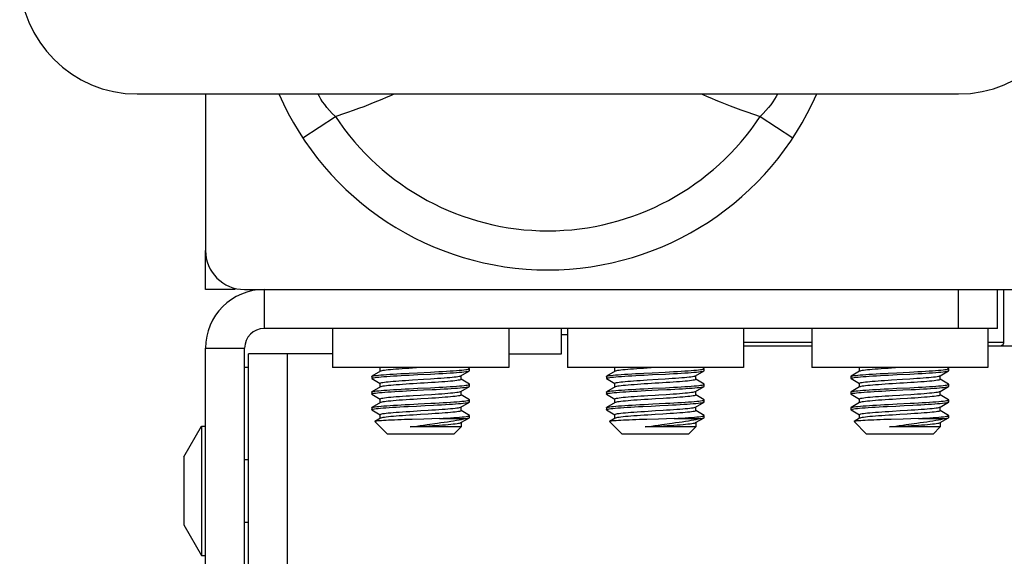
# Model space of a CAD drawing. Header units: millimetres. Extents: x -2579 to 1363, y -329 to 2298.
# Tile 126 of 256: x -1830 to -1780, y 2032 to 2060. Entities that reach past the tile are written whole.
import ezdxf

# ---------------------------------------------------------------- set-up
doc = ezdxf.new("R2010")
doc.units = ezdxf.units.MM
doc.header["$LTSCALE"] = 30.734
doc.layers.get('0').update_dxf_attribs({"linetype": 'CONTINUOUS'})

msp = doc.modelspace()

# ---------------------------------------------------------------- linework, layer by layer
at = {"color": 7}
for p, q in [((-1824.238, 2055.82), (-1782.238, 2055.82)), ((-1820.738, 2055.82), (-1820.738, 2047.82)), ((-1815.769, 2053.575), (-1814.098, 2054.674)), ((-1792.379, 2054.674), (-1790.708, 2053.575)), ((-1820.738, 2045.82), (-1820.738, 2047.82)), ((-1819.238, 2045.884), (-1819.238, 2045.82)), ((-1819.238, 2045.82), (-1820.738, 2045.82)), ((-1818.738, 2045.82), (-1695.738, 2045.82)), ((-1817.738, 2045.82), (-1817.738, 2043.82)), ((-1817.738, 2045.82), (-1782.238, 2045.82)), ((-1782.238, 2043.82), (-1782.238, 2045.82)), ((-1780.238, 2043.82), (-1780.238, 2045.82)), ((-1779.932, 2045.82), (-1779.932, 2043.12)), ((-1780.238, 2043.82), (-1817.738, 2043.82)), ((-1814.238, 2043.82), (-1814.238, 2041.82)), ((-1805.238, 2043.82), (-1805.238, 2041.82)), ((-1802.538, 2042.52), (-1802.538, 2043.82)), ((-1802.538, 2043.52), (-1802.238, 2043.52)), ((-1802.238, 2043.82), (-1802.238, 2041.82)), ((-1793.238, 2043.82), (-1793.238, 2041.82)), ((-1789.738, 2043.82), (-1789.738, 2041.82)), ((-1780.738, 2043.82), (-1780.738, 2041.82)), ((-1820.738, 1888.82), (-1820.738, 2042.82)), ((-1820.738, 2042.82), (-1818.738, 2042.82)), ((-1818.738, 1888.82), (-1818.738, 2042.82)), ((-1793.238, 2043.12), (-1789.738, 2043.12)), ((-1789.738, 2042.92), (-1793.238, 2042.92)), ((-1780.738, 2043.12), (-1779.932, 2043.12)), ((-1779.438, 2042.92), (-1780.738, 2042.92)), ((-1818.538, 1890.82), (-1818.538, 2042.52)), ((-1814.238, 2042.52), (-1818.538, 2042.52)), ((-1816.538, 1890.82), (-1816.538, 2042.52)), ((-1805.238, 2042.52), (-1802.538, 2042.52)), ((-1818.538, 2041.82), (-1818.738, 2041.82)), ((-1805.238, 2041.82), (-1814.238, 2041.82)), ((-1811.805, 2041.627), (-1811.805, 2041.82)), ((-1809.738, 2041.82), (-1810.16, 2041.794)), ((-1807.248, 2041.781), (-1807.31, 2041.817)), ((-1793.238, 2041.82), (-1802.238, 2041.82)), ((-1799.805, 2041.627), (-1799.805, 2041.82)), ((-1797.738, 2041.82), (-1798.16, 2041.794)), ((-1795.248, 2041.781), (-1795.31, 2041.817)), ((-1780.738, 2041.82), (-1789.738, 2041.82)), ((-1787.305, 2041.627), (-1787.305, 2041.82)), ((-1785.238, 2041.82), (-1785.66, 2041.794)), ((-1782.748, 2041.781), (-1782.81, 2041.817)), ((-1812.238, 2041.37), (-1812.229, 2041.381)), ((-1812.238, 2041.37), (-1812.238, 2041.27)), ((-1811.794, 2041.634), (-1812.229, 2041.381)), ((-1807.683, 2041.407), (-1807.248, 2041.659)), ((-1807.671, 2041.22), (-1807.671, 2041.413)), ((-1807.238, 2041.67), (-1807.238, 2041.77)), ((-1800.238, 2041.37), (-1800.229, 2041.381)), ((-1800.238, 2041.37), (-1800.238, 2041.27)), ((-1799.794, 2041.634), (-1800.229, 2041.381)), ((-1795.683, 2041.407), (-1795.248, 2041.659)), ((-1795.671, 2041.22), (-1795.671, 2041.413)), ((-1795.238, 2041.67), (-1795.238, 2041.77)), ((-1787.738, 2041.37), (-1787.729, 2041.381)), ((-1787.738, 2041.37), (-1787.738, 2041.27)), ((-1787.294, 2041.634), (-1787.729, 2041.381)), ((-1783.183, 2041.407), (-1782.748, 2041.659)), ((-1783.171, 2041.22), (-1783.171, 2041.413)), ((-1782.738, 2041.67), (-1782.738, 2041.77)), ((-1812.229, 2041.259), (-1811.808, 2041.015)), ((-1811.794, 2040.834), (-1812.229, 2040.581)), ((-1811.805, 2040.827), (-1811.805, 2041.02)), ((-1807.683, 2040.607), (-1807.248, 2040.859)), ((-1807.248, 2040.981), (-1807.669, 2041.225)), ((-1807.238, 2040.87), (-1807.238, 2040.97)), ((-1800.229, 2041.259), (-1799.808, 2041.015)), ((-1799.794, 2040.834), (-1800.229, 2040.581)), ((-1799.805, 2040.827), (-1799.805, 2041.02)), ((-1795.683, 2040.607), (-1795.248, 2040.859)), ((-1795.248, 2040.981), (-1795.669, 2041.225)), ((-1795.238, 2040.87), (-1795.238, 2040.97)), ((-1787.729, 2041.259), (-1787.308, 2041.015)), ((-1787.294, 2040.834), (-1787.729, 2040.581)), ((-1787.305, 2040.827), (-1787.305, 2041.02)), ((-1783.183, 2040.607), (-1782.748, 2040.859)), ((-1782.748, 2040.981), (-1783.169, 2041.225)), ((-1782.738, 2040.87), (-1782.738, 2040.97)), ((-1812.238, 2040.57), (-1812.229, 2040.581)), ((-1812.238, 2040.57), (-1812.238, 2040.47)), ((-1812.229, 2040.581), (-1812.227, 2040.582)), ((-1812.229, 2040.459), (-1811.808, 2040.215)), ((-1807.671, 2040.42), (-1807.671, 2040.613)), ((-1807.248, 2040.181), (-1807.669, 2040.425)), ((-1800.238, 2040.57), (-1800.229, 2040.581)), ((-1800.238, 2040.57), (-1800.238, 2040.47)), ((-1800.229, 2040.581), (-1800.227, 2040.582)), ((-1800.229, 2040.459), (-1799.808, 2040.215)), ((-1795.671, 2040.42), (-1795.671, 2040.613)), ((-1795.248, 2040.181), (-1795.669, 2040.425)), ((-1787.738, 2040.57), (-1787.729, 2040.581)), ((-1787.738, 2040.57), (-1787.738, 2040.47)), ((-1787.729, 2040.581), (-1787.727, 2040.582)), ((-1787.729, 2040.459), (-1787.308, 2040.215)), ((-1783.171, 2040.42), (-1783.171, 2040.613)), ((-1782.748, 2040.181), (-1783.169, 2040.425)), ((-1811.794, 2040.034), (-1812.229, 2039.781)), ((-1811.805, 2040.027), (-1811.805, 2040.22)), ((-1807.683, 2039.807), (-1807.248, 2040.059)), ((-1807.671, 2039.62), (-1807.671, 2039.813)), ((-1807.238, 2040.07), (-1807.238, 2040.17)), ((-1799.794, 2040.034), (-1800.229, 2039.781)), ((-1799.805, 2040.027), (-1799.805, 2040.22)), ((-1795.683, 2039.807), (-1795.248, 2040.059)), ((-1795.671, 2039.62), (-1795.671, 2039.813)), ((-1795.238, 2040.07), (-1795.238, 2040.17)), ((-1787.294, 2040.034), (-1787.729, 2039.781)), ((-1787.305, 2040.027), (-1787.305, 2040.22)), ((-1783.183, 2039.807), (-1782.748, 2040.059)), ((-1783.171, 2039.62), (-1783.171, 2039.813)), ((-1782.738, 2040.07), (-1782.738, 2040.17)), ((-1812.238, 2039.77), (-1812.238, 2039.67)), ((-1812.229, 2039.781), (-1812.226, 2039.783)), ((-1812.229, 2039.659), (-1811.808, 2039.415)), ((-1811.805, 2039.227), (-1811.805, 2039.42)), ((-1807.248, 2039.381), (-1807.669, 2039.625)), ((-1807.238, 2039.27), (-1807.238, 2039.37)), ((-1800.238, 2039.77), (-1800.238, 2039.67)), ((-1800.229, 2039.781), (-1800.226, 2039.783)), ((-1800.229, 2039.659), (-1799.808, 2039.415)), ((-1799.805, 2039.227), (-1799.805, 2039.42)), ((-1795.248, 2039.381), (-1795.669, 2039.625)), ((-1795.238, 2039.27), (-1795.238, 2039.37)), ((-1787.738, 2039.77), (-1787.738, 2039.67)), ((-1787.729, 2039.781), (-1787.726, 2039.783)), ((-1787.729, 2039.659), (-1787.308, 2039.415)), ((-1787.305, 2039.227), (-1787.305, 2039.42)), ((-1782.748, 2039.381), (-1783.169, 2039.625)), ((-1782.738, 2039.27), (-1782.738, 2039.37)), ((-1821.838, 2037.261), (-1820.938, 2038.82)), ((-1820.938, 2038.82), (-1820.938, 2032.22)), ((-1820.938, 2038.82), (-1820.738, 2038.82)), ((-1811.438, 2038.42), (-1812.08, 2039.062)), ((-1811.794, 2039.234), (-1812.077, 2039.069)), ((-1810.176, 2039.174), (-1810.557, 2039.161)), ((-1807.671, 2038.787), (-1810.268, 2038.787)), ((-1809.41, 2038.911), (-1808.875, 2038.983)), ((-1808.782, 2039.22), (-1809.169, 2039.207)), ((-1808.782, 2039.22), (-1807.429, 2039.22)), ((-1808.038, 2038.42), (-1807.671, 2038.787)), ((-1807.683, 2039.007), (-1807.248, 2039.259)), ((-1807.671, 2039.013), (-1807.671, 2038.787)), ((-1799.438, 2038.42), (-1800.08, 2039.062)), ((-1799.794, 2039.234), (-1800.077, 2039.069)), ((-1798.176, 2039.174), (-1798.557, 2039.161)), ((-1795.671, 2038.787), (-1798.268, 2038.787)), ((-1797.41, 2038.911), (-1796.875, 2038.983)), ((-1796.782, 2039.22), (-1797.169, 2039.207)), ((-1796.782, 2039.22), (-1795.429, 2039.22)), ((-1796.038, 2038.42), (-1795.671, 2038.787)), ((-1795.683, 2039.007), (-1795.248, 2039.259)), ((-1795.671, 2039.013), (-1795.671, 2038.787)), ((-1786.938, 2038.42), (-1787.58, 2039.062)), ((-1787.294, 2039.234), (-1787.577, 2039.069)), ((-1785.676, 2039.174), (-1786.057, 2039.161)), ((-1783.171, 2038.787), (-1785.768, 2038.787)), ((-1784.91, 2038.911), (-1784.375, 2038.983)), ((-1784.282, 2039.22), (-1784.669, 2039.207)), ((-1784.282, 2039.22), (-1782.929, 2039.22)), ((-1783.538, 2038.42), (-1783.171, 2038.787)), ((-1783.183, 2039.007), (-1782.748, 2039.259)), ((-1783.171, 2039.013), (-1783.171, 2038.787)), ((-1808.038, 2038.42), (-1811.438, 2038.42)), ((-1796.038, 2038.42), (-1799.438, 2038.42)), ((-1783.538, 2038.42), (-1786.938, 2038.42)), ((-1821.838, 2037.261), (-1821.838, 2033.779)), ((-1818.738, 2037.12), (-1818.538, 2037.12)), ((-1821.838, 2033.779), (-1820.938, 2032.22)), ((-1818.738, 2033.92), (-1818.538, 2033.92)), ((-1820.938, 2032.22), (-1820.738, 2032.22))]:
    msp.add_line(p, q, dxfattribs=at)
for points in [[(-1814.098, 2054.674), (-1814.256, 2054.827), (-1814.4, 2054.98), (-1814.53, 2055.131), (-1814.646, 2055.278), (-1814.749, 2055.422), (-1814.839, 2055.561), (-1814.917, 2055.693), (-1814.983, 2055.816), (-1814.985, 2055.82)], [(-1814.098, 2054.674), (-1813.768, 2054.781), (-1813.457, 2054.885), (-1813.166, 2054.988), (-1812.892, 2055.088), (-1812.632, 2055.186), (-1812.386, 2055.282), (-1812.149, 2055.376), (-1811.922, 2055.469), (-1811.7, 2055.561), (-1811.482, 2055.654), (-1811.267, 2055.747), (-1811.1, 2055.82)], [(-1795.377, 2055.82), (-1795.31, 2055.79), (-1795.095, 2055.697), (-1794.876, 2055.603), (-1794.651, 2055.509), (-1794.418, 2055.413), (-1794.175, 2055.315), (-1793.919, 2055.215), (-1793.649, 2055.112), (-1793.362, 2055.006), (-1793.056, 2054.898), (-1792.728, 2054.787), (-1792.379, 2054.674)], [(-1791.492, 2055.82), (-1791.497, 2055.81), (-1791.564, 2055.686), (-1791.642, 2055.553), (-1791.733, 2055.415), (-1791.837, 2055.271), (-1791.953, 2055.123), (-1792.083, 2054.973), (-1792.225, 2054.823), (-1792.379, 2054.674)], [(-1779.932, 2043.12), (-1779.939, 2043.067), (-1779.957, 2043.02), (-1779.987, 2042.979), (-1780.026, 2042.947), (-1780.07, 2042.928), (-1780.12, 2042.92)], [(-1812.238, 2041.27), (-1812.238, 2041.272), (-1812.225, 2041.283), (-1812.193, 2041.294), (-1812.141, 2041.306), (-1812.071, 2041.317), (-1811.983, 2041.328), (-1811.878, 2041.339), (-1811.756, 2041.351), (-1811.618, 2041.362), (-1811.466, 2041.373), (-1811.3, 2041.384), (-1811.122, 2041.395), (-1810.934, 2041.407), (-1810.736, 2041.418), (-1810.53, 2041.429), (-1810.319, 2041.44)], [(-1812.229, 2041.381), (-1812.198, 2041.393), (-1812.149, 2041.404), (-1812.081, 2041.416), (-1811.994, 2041.427), (-1811.89, 2041.438), (-1811.769, 2041.449), (-1811.633, 2041.461), (-1811.481, 2041.472), (-1811.316, 2041.483), (-1811.139, 2041.494), (-1810.95, 2041.506), (-1810.752, 2041.517), (-1810.547, 2041.528), (-1810.334, 2041.539)], [(-1810.16, 2041.794), (-1810.343, 2041.782), (-1810.519, 2041.771), (-1810.689, 2041.759), (-1810.852, 2041.748), (-1811.006, 2041.736), (-1811.149, 2041.724), (-1811.28, 2041.713), (-1811.398, 2041.701), (-1811.503, 2041.69), (-1811.593, 2041.678), (-1811.669, 2041.667), (-1811.728, 2041.655), (-1811.771, 2041.643), (-1811.794, 2041.634)], [(-1810.334, 2041.539), (-1809.898, 2041.562), (-1809.238, 2041.596)], [(-1810.319, 2041.44), (-1809.884, 2041.463), (-1809.227, 2041.496)], [(-1809.238, 2041.596), (-1809.024, 2041.607), (-1808.815, 2041.618), (-1808.614, 2041.63), (-1808.421, 2041.641), (-1808.238, 2041.652), (-1808.068, 2041.663), (-1807.91, 2041.675), (-1807.766, 2041.686), (-1807.638, 2041.697), (-1807.527, 2041.708), (-1807.433, 2041.72), (-1807.356, 2041.731), (-1807.299, 2041.742)], [(-1809.23, 2041.252), (-1809.048, 2041.263), (-1808.871, 2041.275), (-1808.701, 2041.287), (-1808.54, 2041.299), (-1808.391, 2041.31), (-1808.254, 2041.322), (-1808.129, 2041.334), (-1808.017, 2041.345), (-1807.919, 2041.357), (-1807.837, 2041.369), (-1807.771, 2041.38), (-1807.721, 2041.392)], [(-1809.227, 2041.496), (-1809.014, 2041.508), (-1808.806, 2041.519), (-1808.606, 2041.53), (-1808.414, 2041.541), (-1808.233, 2041.552), (-1808.063, 2041.564), (-1807.906, 2041.575), (-1807.764, 2041.586), (-1807.637, 2041.597), (-1807.526, 2041.608), (-1807.432, 2041.62), (-1807.356, 2041.631), (-1807.299, 2041.642)], [(-1807.721, 2041.392), (-1807.706, 2041.397), (-1807.694, 2041.401), (-1807.683, 2041.407)], [(-1807.299, 2041.742), (-1807.26, 2041.753), (-1807.241, 2041.765), (-1807.238, 2041.77)], [(-1807.299, 2041.642), (-1807.26, 2041.653), (-1807.248, 2041.659)], [(-1807.238, 2041.77), (-1807.241, 2041.776), (-1807.248, 2041.781)], [(-1807.248, 2041.659), (-1807.241, 2041.665), (-1807.238, 2041.67)], [(-1800.238, 2041.27), (-1800.238, 2041.272), (-1800.225, 2041.283), (-1800.193, 2041.294), (-1800.141, 2041.306), (-1800.071, 2041.317), (-1799.983, 2041.328), (-1799.878, 2041.339), (-1799.756, 2041.351), (-1799.618, 2041.362), (-1799.466, 2041.373), (-1799.3, 2041.384), (-1799.122, 2041.395), (-1798.934, 2041.407), (-1798.736, 2041.418), (-1798.53, 2041.429), (-1798.319, 2041.44)], [(-1800.229, 2041.381), (-1800.198, 2041.393), (-1800.149, 2041.404), (-1800.081, 2041.416), (-1799.994, 2041.427), (-1799.89, 2041.438), (-1799.769, 2041.449), (-1799.633, 2041.461), (-1799.481, 2041.472), (-1799.316, 2041.483), (-1799.139, 2041.494), (-1798.95, 2041.506), (-1798.752, 2041.517), (-1798.547, 2041.528), (-1798.334, 2041.539)], [(-1798.16, 2041.794), (-1798.343, 2041.782), (-1798.519, 2041.771), (-1798.689, 2041.759), (-1798.852, 2041.748), (-1799.006, 2041.736), (-1799.149, 2041.724), (-1799.28, 2041.713), (-1799.398, 2041.701), (-1799.503, 2041.69), (-1799.593, 2041.678), (-1799.669, 2041.667), (-1799.728, 2041.655), (-1799.771, 2041.643), (-1799.794, 2041.634)], [(-1798.334, 2041.539), (-1797.898, 2041.562), (-1797.238, 2041.596)], [(-1798.319, 2041.44), (-1797.884, 2041.463), (-1797.227, 2041.496)], [(-1797.238, 2041.596), (-1797.024, 2041.607), (-1796.815, 2041.618), (-1796.614, 2041.63), (-1796.421, 2041.641), (-1796.238, 2041.652), (-1796.068, 2041.663), (-1795.91, 2041.675), (-1795.766, 2041.686), (-1795.638, 2041.697), (-1795.527, 2041.708), (-1795.433, 2041.72), (-1795.356, 2041.731), (-1795.299, 2041.742)], [(-1797.23, 2041.252), (-1797.048, 2041.263), (-1796.871, 2041.275), (-1796.701, 2041.287), (-1796.54, 2041.299), (-1796.391, 2041.31), (-1796.254, 2041.322), (-1796.129, 2041.334), (-1796.017, 2041.345), (-1795.919, 2041.357), (-1795.837, 2041.369), (-1795.771, 2041.38), (-1795.721, 2041.392)], [(-1797.227, 2041.496), (-1797.014, 2041.508), (-1796.806, 2041.519), (-1796.606, 2041.53), (-1796.414, 2041.541), (-1796.233, 2041.552), (-1796.063, 2041.564), (-1795.906, 2041.575), (-1795.764, 2041.586), (-1795.637, 2041.597), (-1795.526, 2041.608), (-1795.432, 2041.62), (-1795.356, 2041.631), (-1795.299, 2041.642)], [(-1795.721, 2041.392), (-1795.706, 2041.397), (-1795.694, 2041.401), (-1795.683, 2041.407)], [(-1795.299, 2041.742), (-1795.26, 2041.753), (-1795.241, 2041.765), (-1795.238, 2041.77)], [(-1795.299, 2041.642), (-1795.26, 2041.653), (-1795.248, 2041.659)], [(-1795.238, 2041.77), (-1795.241, 2041.776), (-1795.248, 2041.781)], [(-1795.248, 2041.659), (-1795.241, 2041.665), (-1795.238, 2041.67)], [(-1787.738, 2041.27), (-1787.738, 2041.272), (-1787.725, 2041.283), (-1787.693, 2041.294), (-1787.641, 2041.306), (-1787.571, 2041.317), (-1787.483, 2041.328), (-1787.378, 2041.339), (-1787.256, 2041.351), (-1787.118, 2041.362), (-1786.966, 2041.373), (-1786.8, 2041.384), (-1786.622, 2041.395), (-1786.434, 2041.407), (-1786.236, 2041.418), (-1786.03, 2041.429), (-1785.819, 2041.44)], [(-1787.729, 2041.381), (-1787.698, 2041.393), (-1787.649, 2041.404), (-1787.581, 2041.416), (-1787.494, 2041.427), (-1787.39, 2041.438), (-1787.269, 2041.449), (-1787.133, 2041.461), (-1786.981, 2041.472), (-1786.816, 2041.483), (-1786.639, 2041.494), (-1786.45, 2041.506), (-1786.252, 2041.517), (-1786.047, 2041.528), (-1785.834, 2041.539)], [(-1785.66, 2041.794), (-1785.843, 2041.782), (-1786.019, 2041.771), (-1786.189, 2041.759), (-1786.352, 2041.748), (-1786.506, 2041.736), (-1786.649, 2041.724), (-1786.78, 2041.713), (-1786.898, 2041.701), (-1787.003, 2041.69), (-1787.093, 2041.678), (-1787.169, 2041.667), (-1787.228, 2041.655), (-1787.271, 2041.643), (-1787.294, 2041.634)], [(-1785.834, 2041.539), (-1785.398, 2041.562), (-1784.738, 2041.596)], [(-1785.819, 2041.44), (-1785.384, 2041.463), (-1784.727, 2041.496)], [(-1784.738, 2041.596), (-1784.524, 2041.607), (-1784.315, 2041.618), (-1784.114, 2041.63), (-1783.921, 2041.641), (-1783.738, 2041.652), (-1783.568, 2041.663), (-1783.41, 2041.675), (-1783.266, 2041.686), (-1783.138, 2041.697), (-1783.027, 2041.708), (-1782.933, 2041.72), (-1782.856, 2041.731), (-1782.799, 2041.742)], [(-1784.73, 2041.252), (-1784.548, 2041.263), (-1784.371, 2041.275), (-1784.201, 2041.287), (-1784.04, 2041.299), (-1783.891, 2041.31), (-1783.754, 2041.322), (-1783.629, 2041.334), (-1783.517, 2041.345), (-1783.419, 2041.357), (-1783.337, 2041.369), (-1783.271, 2041.38), (-1783.221, 2041.392)], [(-1784.727, 2041.496), (-1784.514, 2041.508), (-1784.306, 2041.519), (-1784.106, 2041.53), (-1783.914, 2041.541), (-1783.733, 2041.552), (-1783.563, 2041.564), (-1783.406, 2041.575), (-1783.264, 2041.586), (-1783.137, 2041.597), (-1783.026, 2041.608), (-1782.932, 2041.62), (-1782.856, 2041.631), (-1782.799, 2041.642)], [(-1783.221, 2041.392), (-1783.206, 2041.397), (-1783.194, 2041.401), (-1783.183, 2041.407)], [(-1782.799, 2041.742), (-1782.76, 2041.753), (-1782.741, 2041.765), (-1782.738, 2041.77)], [(-1782.799, 2041.642), (-1782.76, 2041.653), (-1782.748, 2041.659)], [(-1782.738, 2041.77), (-1782.741, 2041.776), (-1782.748, 2041.781)], [(-1782.748, 2041.659), (-1782.741, 2041.665), (-1782.738, 2041.67)], [(-1812.229, 2041.259), (-1812.232, 2041.261), (-1812.238, 2041.27)], [(-1811.805, 2041.02), (-1811.797, 2041.032), (-1811.771, 2041.043), (-1811.728, 2041.055), (-1811.669, 2041.067), (-1811.593, 2041.078), (-1811.503, 2041.09), (-1811.398, 2041.101), (-1811.28, 2041.113), (-1811.149, 2041.124), (-1811.006, 2041.136), (-1810.852, 2041.148), (-1810.689, 2041.159), (-1810.519, 2041.171), (-1810.343, 2041.182), (-1810.16, 2041.194)], [(-1810.121, 2040.996), (-1810.306, 2040.985), (-1810.485, 2040.973), (-1810.659, 2040.961), (-1810.825, 2040.95), (-1810.982, 2040.938), (-1811.128, 2040.926), (-1811.262, 2040.915), (-1811.383, 2040.903), (-1811.491, 2040.891), (-1811.585, 2040.879), (-1811.664, 2040.867), (-1811.726, 2040.856), (-1811.77, 2040.844), (-1811.794, 2040.834)], [(-1810.16, 2041.194), (-1809.6, 2041.229), (-1809.23, 2041.252)], [(-1809.183, 2041.055), (-1809.555, 2041.031), (-1809.744, 2041.02), (-1810.121, 2040.996)], [(-1809.227, 2040.796), (-1809.012, 2040.808), (-1808.804, 2040.819), (-1808.603, 2040.83), (-1808.411, 2040.841), (-1808.229, 2040.853), (-1808.059, 2040.864), (-1807.902, 2040.875), (-1807.759, 2040.886), (-1807.632, 2040.898), (-1807.521, 2040.909), (-1807.428, 2040.92), (-1807.353, 2040.931), (-1807.296, 2040.943), (-1807.258, 2040.954), (-1807.24, 2040.965), (-1807.238, 2040.97)], [(-1807.671, 2041.22), (-1807.68, 2041.208), (-1807.706, 2041.197), (-1807.751, 2041.185), (-1807.813, 2041.173), (-1807.892, 2041.161), (-1807.988, 2041.149), (-1808.098, 2041.137), (-1808.221, 2041.125), (-1808.356, 2041.113), (-1808.503, 2041.102), (-1808.661, 2041.09), (-1808.829, 2041.078), (-1809.003, 2041.066), (-1809.183, 2041.055)], [(-1809.153, 2040.7), (-1808.941, 2040.711), (-1808.736, 2040.723), (-1808.538, 2040.734), (-1808.35, 2040.745), (-1808.173, 2040.756), (-1808.007, 2040.767), (-1807.855, 2040.779), (-1807.718, 2040.79), (-1807.596, 2040.801), (-1807.491, 2040.812), (-1807.404, 2040.824), (-1807.334, 2040.835), (-1807.283, 2040.846), (-1807.251, 2040.857), (-1807.248, 2040.859)], [(-1807.238, 2040.97), (-1807.242, 2040.976), (-1807.248, 2040.981)], [(-1807.248, 2040.859), (-1807.239, 2040.868), (-1807.238, 2040.87)], [(-1800.229, 2041.259), (-1800.232, 2041.261), (-1800.238, 2041.27)], [(-1799.805, 2041.02), (-1799.797, 2041.032), (-1799.771, 2041.043), (-1799.728, 2041.055), (-1799.669, 2041.067), (-1799.593, 2041.078), (-1799.503, 2041.09), (-1799.398, 2041.101), (-1799.28, 2041.113), (-1799.149, 2041.124), (-1799.006, 2041.136), (-1798.852, 2041.148), (-1798.689, 2041.159), (-1798.519, 2041.171), (-1798.343, 2041.182), (-1798.16, 2041.194)], [(-1798.121, 2040.996), (-1798.306, 2040.985), (-1798.485, 2040.973), (-1798.659, 2040.961), (-1798.825, 2040.95), (-1798.982, 2040.938), (-1799.128, 2040.926), (-1799.262, 2040.915), (-1799.383, 2040.903), (-1799.491, 2040.891), (-1799.585, 2040.879), (-1799.664, 2040.867), (-1799.726, 2040.856), (-1799.77, 2040.844), (-1799.794, 2040.834)], [(-1798.16, 2041.194), (-1797.6, 2041.229), (-1797.23, 2041.252)], [(-1797.183, 2041.055), (-1797.555, 2041.031), (-1797.744, 2041.02), (-1798.121, 2040.996)], [(-1797.227, 2040.796), (-1797.012, 2040.808), (-1796.804, 2040.819), (-1796.603, 2040.83), (-1796.411, 2040.841), (-1796.229, 2040.853), (-1796.059, 2040.864), (-1795.902, 2040.875), (-1795.759, 2040.886), (-1795.632, 2040.898), (-1795.521, 2040.909), (-1795.428, 2040.92), (-1795.353, 2040.931), (-1795.296, 2040.943), (-1795.258, 2040.954), (-1795.24, 2040.965), (-1795.238, 2040.97)], [(-1795.671, 2041.22), (-1795.68, 2041.208), (-1795.706, 2041.197), (-1795.751, 2041.185), (-1795.813, 2041.173), (-1795.892, 2041.161), (-1795.988, 2041.149), (-1796.098, 2041.137), (-1796.221, 2041.125), (-1796.356, 2041.113), (-1796.503, 2041.102), (-1796.661, 2041.09), (-1796.829, 2041.078), (-1797.003, 2041.066), (-1797.183, 2041.055)], [(-1797.153, 2040.7), (-1796.941, 2040.711), (-1796.736, 2040.723), (-1796.538, 2040.734), (-1796.35, 2040.745), (-1796.173, 2040.756), (-1796.007, 2040.767), (-1795.855, 2040.779), (-1795.718, 2040.79), (-1795.596, 2040.801), (-1795.491, 2040.812), (-1795.404, 2040.824), (-1795.334, 2040.835), (-1795.283, 2040.846), (-1795.251, 2040.857), (-1795.248, 2040.859)], [(-1795.238, 2040.97), (-1795.242, 2040.976), (-1795.248, 2040.981)], [(-1795.248, 2040.859), (-1795.239, 2040.868), (-1795.238, 2040.87)], [(-1787.729, 2041.259), (-1787.732, 2041.261), (-1787.738, 2041.27)], [(-1787.305, 2041.02), (-1787.297, 2041.032), (-1787.271, 2041.043), (-1787.228, 2041.055), (-1787.169, 2041.067), (-1787.093, 2041.078), (-1787.003, 2041.09), (-1786.898, 2041.101), (-1786.78, 2041.113), (-1786.649, 2041.124), (-1786.506, 2041.136), (-1786.352, 2041.148), (-1786.189, 2041.159), (-1786.019, 2041.171), (-1785.843, 2041.182), (-1785.66, 2041.194)], [(-1785.621, 2040.996), (-1785.806, 2040.985), (-1785.985, 2040.973), (-1786.159, 2040.961), (-1786.325, 2040.95), (-1786.482, 2040.938), (-1786.628, 2040.926), (-1786.762, 2040.915), (-1786.883, 2040.903), (-1786.991, 2040.891), (-1787.085, 2040.879), (-1787.164, 2040.867), (-1787.226, 2040.856), (-1787.27, 2040.844), (-1787.294, 2040.834)], [(-1785.66, 2041.194), (-1785.1, 2041.229), (-1784.73, 2041.252)], [(-1784.683, 2041.055), (-1785.055, 2041.031), (-1785.244, 2041.02), (-1785.621, 2040.996)], [(-1784.727, 2040.796), (-1784.512, 2040.808), (-1784.304, 2040.819), (-1784.103, 2040.83), (-1783.911, 2040.841), (-1783.729, 2040.853), (-1783.559, 2040.864), (-1783.402, 2040.875), (-1783.259, 2040.886), (-1783.132, 2040.898), (-1783.021, 2040.909), (-1782.928, 2040.92), (-1782.853, 2040.931), (-1782.796, 2040.943), (-1782.758, 2040.954), (-1782.74, 2040.965), (-1782.738, 2040.97)], [(-1783.171, 2041.22), (-1783.18, 2041.208), (-1783.206, 2041.197), (-1783.251, 2041.185), (-1783.313, 2041.173), (-1783.392, 2041.161), (-1783.488, 2041.149), (-1783.598, 2041.137), (-1783.721, 2041.125), (-1783.856, 2041.113), (-1784.003, 2041.102), (-1784.161, 2041.09), (-1784.329, 2041.078), (-1784.503, 2041.066), (-1784.683, 2041.055)], [(-1784.653, 2040.7), (-1784.441, 2040.711), (-1784.236, 2040.723), (-1784.038, 2040.734), (-1783.85, 2040.745), (-1783.673, 2040.756), (-1783.507, 2040.767), (-1783.355, 2040.779), (-1783.218, 2040.79), (-1783.096, 2040.801), (-1782.991, 2040.812), (-1782.904, 2040.824), (-1782.834, 2040.835), (-1782.783, 2040.846), (-1782.751, 2040.857), (-1782.748, 2040.859)], [(-1782.738, 2040.97), (-1782.742, 2040.976), (-1782.748, 2040.981)], [(-1782.748, 2040.859), (-1782.739, 2040.868), (-1782.738, 2040.87)], [(-1812.238, 2040.47), (-1812.236, 2040.476), (-1812.216, 2040.487), (-1812.177, 2040.498), (-1812.119, 2040.51), (-1812.043, 2040.521), (-1811.949, 2040.532), (-1811.837, 2040.543), (-1811.71, 2040.554), (-1811.567, 2040.566), (-1811.41, 2040.577), (-1811.24, 2040.588), (-1811.058, 2040.599), (-1810.866, 2040.61), (-1810.666, 2040.622), (-1810.458, 2040.633), (-1810.244, 2040.644)], [(-1812.229, 2040.459), (-1812.236, 2040.465), (-1812.238, 2040.47)], [(-1812.227, 2040.582), (-1812.196, 2040.594), (-1812.145, 2040.605), (-1812.076, 2040.616), (-1811.989, 2040.627), (-1811.884, 2040.639), (-1811.762, 2040.65), (-1811.625, 2040.661), (-1811.472, 2040.672), (-1811.307, 2040.684), (-1811.129, 2040.695), (-1810.94, 2040.706), (-1810.741, 2040.718), (-1810.535, 2040.729), (-1810.323, 2040.74)], [(-1811.805, 2040.22), (-1811.797, 2040.232), (-1811.77, 2040.244), (-1811.726, 2040.256), (-1811.664, 2040.268), (-1811.585, 2040.279), (-1811.491, 2040.291), (-1811.383, 2040.303), (-1811.262, 2040.315), (-1811.128, 2040.326), (-1810.982, 2040.338), (-1810.825, 2040.35), (-1810.659, 2040.361), (-1810.485, 2040.373), (-1810.306, 2040.385), (-1810.121, 2040.396)], [(-1810.323, 2040.74), (-1809.886, 2040.763), (-1809.227, 2040.796)], [(-1810.244, 2040.644), (-1809.588, 2040.678), (-1809.153, 2040.7)], [(-1810.121, 2040.396), (-1809.744, 2040.42), (-1809.555, 2040.431), (-1809.183, 2040.455)], [(-1807.671, 2040.42), (-1807.68, 2040.408), (-1807.706, 2040.397), (-1807.75, 2040.385), (-1807.81, 2040.373), (-1807.886, 2040.361), (-1807.978, 2040.35), (-1808.086, 2040.338), (-1808.207, 2040.326), (-1808.341, 2040.315), (-1808.486, 2040.303), (-1808.642, 2040.291), (-1808.807, 2040.28), (-1808.981, 2040.268), (-1809.162, 2040.256), (-1809.348, 2040.244)], [(-1809.183, 2040.455), (-1809.003, 2040.466), (-1808.829, 2040.478), (-1808.661, 2040.49), (-1808.503, 2040.502), (-1808.356, 2040.513), (-1808.221, 2040.525), (-1808.098, 2040.537), (-1807.988, 2040.549), (-1807.892, 2040.561), (-1807.813, 2040.573), (-1807.751, 2040.585), (-1807.706, 2040.597), (-1807.683, 2040.607)], [(-1800.238, 2040.47), (-1800.236, 2040.476), (-1800.216, 2040.487), (-1800.177, 2040.498), (-1800.119, 2040.51), (-1800.043, 2040.521), (-1799.949, 2040.532), (-1799.837, 2040.543), (-1799.71, 2040.554), (-1799.567, 2040.566), (-1799.41, 2040.577), (-1799.24, 2040.588), (-1799.058, 2040.599), (-1798.866, 2040.61), (-1798.666, 2040.622), (-1798.458, 2040.633), (-1798.244, 2040.644)], [(-1800.229, 2040.459), (-1800.236, 2040.465), (-1800.238, 2040.47)], [(-1800.227, 2040.582), (-1800.196, 2040.594), (-1800.145, 2040.605), (-1800.076, 2040.616), (-1799.989, 2040.627), (-1799.884, 2040.639), (-1799.762, 2040.65), (-1799.625, 2040.661), (-1799.472, 2040.672), (-1799.307, 2040.684), (-1799.129, 2040.695), (-1798.94, 2040.706), (-1798.741, 2040.718), (-1798.535, 2040.729), (-1798.323, 2040.74)], [(-1799.805, 2040.22), (-1799.797, 2040.232), (-1799.77, 2040.244), (-1799.726, 2040.256), (-1799.664, 2040.268), (-1799.585, 2040.279), (-1799.491, 2040.291), (-1799.383, 2040.303), (-1799.262, 2040.315), (-1799.128, 2040.326), (-1798.982, 2040.338), (-1798.825, 2040.35), (-1798.659, 2040.361), (-1798.485, 2040.373), (-1798.306, 2040.385), (-1798.121, 2040.396)], [(-1798.323, 2040.74), (-1797.886, 2040.763), (-1797.227, 2040.796)], [(-1798.244, 2040.644), (-1797.588, 2040.678), (-1797.153, 2040.7)], [(-1798.121, 2040.396), (-1797.744, 2040.42), (-1797.555, 2040.431), (-1797.183, 2040.455)], [(-1795.671, 2040.42), (-1795.68, 2040.408), (-1795.706, 2040.397), (-1795.75, 2040.385), (-1795.81, 2040.373), (-1795.886, 2040.361), (-1795.978, 2040.35), (-1796.086, 2040.338), (-1796.207, 2040.326), (-1796.341, 2040.315), (-1796.486, 2040.303), (-1796.642, 2040.291), (-1796.807, 2040.28), (-1796.981, 2040.268), (-1797.162, 2040.256), (-1797.348, 2040.244)], [(-1797.183, 2040.455), (-1797.003, 2040.466), (-1796.829, 2040.478), (-1796.661, 2040.49), (-1796.503, 2040.502), (-1796.356, 2040.513), (-1796.221, 2040.525), (-1796.098, 2040.537), (-1795.988, 2040.549), (-1795.892, 2040.561), (-1795.813, 2040.573), (-1795.751, 2040.585), (-1795.706, 2040.597), (-1795.683, 2040.607)], [(-1787.738, 2040.47), (-1787.736, 2040.476), (-1787.716, 2040.487), (-1787.677, 2040.498), (-1787.619, 2040.51), (-1787.543, 2040.521), (-1787.449, 2040.532), (-1787.337, 2040.543), (-1787.21, 2040.554), (-1787.067, 2040.566), (-1786.91, 2040.577), (-1786.74, 2040.588), (-1786.558, 2040.599), (-1786.366, 2040.61), (-1786.166, 2040.622), (-1785.958, 2040.633), (-1785.744, 2040.644)], [(-1787.729, 2040.459), (-1787.736, 2040.465), (-1787.738, 2040.47)], [(-1787.727, 2040.582), (-1787.696, 2040.594), (-1787.645, 2040.605), (-1787.576, 2040.616), (-1787.489, 2040.627), (-1787.384, 2040.639), (-1787.262, 2040.65), (-1787.125, 2040.661), (-1786.972, 2040.672), (-1786.807, 2040.684), (-1786.629, 2040.695), (-1786.44, 2040.706), (-1786.241, 2040.718), (-1786.035, 2040.729), (-1785.823, 2040.74)], [(-1787.305, 2040.22), (-1787.297, 2040.232), (-1787.27, 2040.244), (-1787.226, 2040.256), (-1787.164, 2040.268), (-1787.085, 2040.279), (-1786.991, 2040.291), (-1786.883, 2040.303), (-1786.762, 2040.315), (-1786.628, 2040.326), (-1786.482, 2040.338), (-1786.325, 2040.35), (-1786.159, 2040.361), (-1785.985, 2040.373), (-1785.806, 2040.385), (-1785.621, 2040.396)], [(-1785.823, 2040.74), (-1785.386, 2040.763), (-1784.727, 2040.796)], [(-1785.744, 2040.644), (-1785.088, 2040.678), (-1784.653, 2040.7)], [(-1785.621, 2040.396), (-1785.244, 2040.42), (-1785.055, 2040.431), (-1784.683, 2040.455)], [(-1783.171, 2040.42), (-1783.18, 2040.408), (-1783.206, 2040.397), (-1783.25, 2040.385), (-1783.31, 2040.373), (-1783.386, 2040.361), (-1783.478, 2040.35), (-1783.586, 2040.338), (-1783.707, 2040.326), (-1783.841, 2040.315), (-1783.986, 2040.303), (-1784.142, 2040.291), (-1784.307, 2040.28), (-1784.481, 2040.268), (-1784.662, 2040.256), (-1784.848, 2040.244)], [(-1784.683, 2040.455), (-1784.503, 2040.466), (-1784.329, 2040.478), (-1784.161, 2040.49), (-1784.003, 2040.502), (-1783.856, 2040.513), (-1783.721, 2040.525), (-1783.598, 2040.537), (-1783.488, 2040.549), (-1783.392, 2040.561), (-1783.313, 2040.573), (-1783.251, 2040.585), (-1783.206, 2040.597), (-1783.183, 2040.607)], [(-1812.238, 2039.67), (-1812.231, 2039.68), (-1812.205, 2039.691), (-1812.159, 2039.702), (-1812.095, 2039.713), (-1812.012, 2039.725), (-1811.912, 2039.736), (-1811.795, 2039.747), (-1811.662, 2039.758), (-1811.514, 2039.77), (-1811.352, 2039.781), (-1811.178, 2039.792), (-1810.993, 2039.803), (-1810.798, 2039.814), (-1810.594, 2039.826), (-1810.385, 2039.837)], [(-1812.226, 2039.783), (-1812.193, 2039.794), (-1812.142, 2039.806), (-1812.072, 2039.817), (-1811.984, 2039.828), (-1811.878, 2039.839), (-1811.755, 2039.851), (-1811.617, 2039.862), (-1811.464, 2039.873), (-1811.297, 2039.884), (-1811.119, 2039.896), (-1810.929, 2039.907), (-1810.73, 2039.918), (-1810.524, 2039.929), (-1810.311, 2039.941)], [(-1810.108, 2040.197), (-1810.298, 2040.185), (-1810.483, 2040.173), (-1810.662, 2040.161), (-1810.832, 2040.149), (-1810.99, 2040.137), (-1811.136, 2040.126), (-1811.27, 2040.114), (-1811.391, 2040.102), (-1811.498, 2040.09), (-1811.59, 2040.079), (-1811.667, 2040.067), (-1811.727, 2040.055), (-1811.771, 2040.044), (-1811.794, 2040.034)], [(-1810.385, 2039.837), (-1809.951, 2039.859), (-1809.731, 2039.87), (-1809.512, 2039.882), (-1809.079, 2039.904)], [(-1810.311, 2039.941), (-1809.874, 2039.963), (-1809.215, 2039.997)], [(-1809.348, 2040.244), (-1809.727, 2040.221), (-1810.108, 2040.197)], [(-1809.348, 2039.644), (-1809.162, 2039.656), (-1808.981, 2039.668), (-1808.807, 2039.68), (-1808.642, 2039.691), (-1808.486, 2039.703), (-1808.341, 2039.715), (-1808.207, 2039.726), (-1808.086, 2039.738), (-1807.978, 2039.75), (-1807.886, 2039.762), (-1807.81, 2039.773), (-1807.75, 2039.785), (-1807.706, 2039.797), (-1807.683, 2039.807)], [(-1809.215, 2039.997), (-1809.001, 2040.008), (-1808.793, 2040.019), (-1808.592, 2040.031), (-1808.4, 2040.042), (-1808.219, 2040.053), (-1808.05, 2040.065), (-1807.894, 2040.076), (-1807.752, 2040.087), (-1807.626, 2040.098), (-1807.516, 2040.11), (-1807.423, 2040.121), (-1807.349, 2040.132), (-1807.293, 2040.143), (-1807.257, 2040.155), (-1807.24, 2040.166), (-1807.238, 2040.17)], [(-1809.079, 2039.904), (-1808.869, 2039.915), (-1808.667, 2039.927), (-1808.472, 2039.938), (-1808.287, 2039.949), (-1808.114, 2039.96), (-1807.953, 2039.971), (-1807.806, 2039.983), (-1807.674, 2039.994), (-1807.558, 2040.005), (-1807.459, 2040.016), (-1807.377, 2040.027), (-1807.314, 2040.039), (-1807.27, 2040.05), (-1807.248, 2040.059)], [(-1807.238, 2040.17), (-1807.242, 2040.177), (-1807.248, 2040.181)], [(-1807.248, 2040.059), (-1807.245, 2040.061), (-1807.238, 2040.07)], [(-1800.238, 2039.67), (-1800.231, 2039.68), (-1800.205, 2039.691), (-1800.159, 2039.702), (-1800.095, 2039.713), (-1800.012, 2039.725), (-1799.912, 2039.736), (-1799.795, 2039.747), (-1799.662, 2039.758), (-1799.514, 2039.77), (-1799.352, 2039.781), (-1799.178, 2039.792), (-1798.993, 2039.803), (-1798.798, 2039.814), (-1798.594, 2039.826), (-1798.385, 2039.837)], [(-1800.226, 2039.783), (-1800.193, 2039.794), (-1800.142, 2039.806), (-1800.072, 2039.817), (-1799.984, 2039.828), (-1799.878, 2039.839), (-1799.755, 2039.851), (-1799.617, 2039.862), (-1799.464, 2039.873), (-1799.297, 2039.884), (-1799.119, 2039.896), (-1798.929, 2039.907), (-1798.73, 2039.918), (-1798.524, 2039.929), (-1798.311, 2039.941)], [(-1798.108, 2040.197), (-1798.298, 2040.185), (-1798.483, 2040.173), (-1798.662, 2040.161), (-1798.832, 2040.149), (-1798.99, 2040.137), (-1799.136, 2040.126), (-1799.27, 2040.114), (-1799.391, 2040.102), (-1799.498, 2040.09), (-1799.59, 2040.079), (-1799.667, 2040.067), (-1799.727, 2040.055), (-1799.771, 2040.044), (-1799.794, 2040.034)], [(-1798.385, 2039.837), (-1797.951, 2039.859), (-1797.731, 2039.87), (-1797.512, 2039.882), (-1797.079, 2039.904)], [(-1798.311, 2039.941), (-1797.874, 2039.963), (-1797.215, 2039.997)], [(-1797.348, 2040.244), (-1797.727, 2040.221), (-1798.108, 2040.197)], [(-1797.348, 2039.644), (-1797.162, 2039.656), (-1796.981, 2039.668), (-1796.807, 2039.68), (-1796.642, 2039.691), (-1796.486, 2039.703), (-1796.341, 2039.715), (-1796.207, 2039.726), (-1796.086, 2039.738), (-1795.978, 2039.75), (-1795.886, 2039.762), (-1795.81, 2039.773), (-1795.75, 2039.785), (-1795.706, 2039.797), (-1795.683, 2039.807)], [(-1797.215, 2039.997), (-1797.001, 2040.008), (-1796.793, 2040.019), (-1796.592, 2040.031), (-1796.4, 2040.042), (-1796.219, 2040.053), (-1796.05, 2040.065), (-1795.894, 2040.076), (-1795.752, 2040.087), (-1795.626, 2040.098), (-1795.516, 2040.11), (-1795.423, 2040.121), (-1795.349, 2040.132), (-1795.293, 2040.143), (-1795.257, 2040.155), (-1795.24, 2040.166), (-1795.238, 2040.17)], [(-1797.079, 2039.904), (-1796.869, 2039.915), (-1796.667, 2039.927), (-1796.472, 2039.938), (-1796.287, 2039.949), (-1796.114, 2039.96), (-1795.953, 2039.971), (-1795.806, 2039.983), (-1795.674, 2039.994), (-1795.558, 2040.005), (-1795.459, 2040.016), (-1795.377, 2040.027), (-1795.314, 2040.039), (-1795.27, 2040.05), (-1795.248, 2040.059)], [(-1795.238, 2040.17), (-1795.242, 2040.177), (-1795.248, 2040.181)], [(-1795.248, 2040.059), (-1795.245, 2040.061), (-1795.238, 2040.07)], [(-1787.738, 2039.67), (-1787.731, 2039.68), (-1787.705, 2039.691), (-1787.659, 2039.702), (-1787.595, 2039.713), (-1787.512, 2039.725), (-1787.412, 2039.736), (-1787.295, 2039.747), (-1787.162, 2039.758), (-1787.014, 2039.77), (-1786.852, 2039.781), (-1786.678, 2039.792), (-1786.493, 2039.803), (-1786.298, 2039.814), (-1786.094, 2039.826), (-1785.885, 2039.837)], [(-1787.726, 2039.783), (-1787.693, 2039.794), (-1787.642, 2039.806), (-1787.572, 2039.817), (-1787.484, 2039.828), (-1787.378, 2039.839), (-1787.255, 2039.851), (-1787.117, 2039.862), (-1786.964, 2039.873), (-1786.797, 2039.884), (-1786.619, 2039.896), (-1786.429, 2039.907), (-1786.23, 2039.918), (-1786.024, 2039.929), (-1785.811, 2039.941)], [(-1785.608, 2040.197), (-1785.798, 2040.185), (-1785.983, 2040.173), (-1786.162, 2040.161), (-1786.332, 2040.149), (-1786.49, 2040.137), (-1786.636, 2040.126), (-1786.77, 2040.114), (-1786.891, 2040.102), (-1786.998, 2040.09), (-1787.09, 2040.079), (-1787.167, 2040.067), (-1787.227, 2040.055), (-1787.271, 2040.044), (-1787.294, 2040.034)], [(-1785.885, 2039.837), (-1785.451, 2039.859), (-1785.231, 2039.87), (-1785.012, 2039.882), (-1784.579, 2039.904)], [(-1785.811, 2039.941), (-1785.374, 2039.963), (-1784.715, 2039.997)], [(-1784.848, 2040.244), (-1785.227, 2040.221), (-1785.608, 2040.197)], [(-1784.848, 2039.644), (-1784.662, 2039.656), (-1784.481, 2039.668), (-1784.307, 2039.68), (-1784.142, 2039.691), (-1783.986, 2039.703), (-1783.841, 2039.715), (-1783.707, 2039.726), (-1783.586, 2039.738), (-1783.478, 2039.75), (-1783.386, 2039.762), (-1783.31, 2039.773), (-1783.25, 2039.785), (-1783.206, 2039.797), (-1783.183, 2039.807)], [(-1784.715, 2039.997), (-1784.501, 2040.008), (-1784.293, 2040.019), (-1784.092, 2040.031), (-1783.9, 2040.042), (-1783.719, 2040.053), (-1783.55, 2040.065), (-1783.394, 2040.076), (-1783.252, 2040.087), (-1783.126, 2040.098), (-1783.016, 2040.11), (-1782.923, 2040.121), (-1782.849, 2040.132), (-1782.793, 2040.143), (-1782.757, 2040.155), (-1782.74, 2040.166), (-1782.738, 2040.17)], [(-1784.579, 2039.904), (-1784.369, 2039.915), (-1784.167, 2039.927), (-1783.972, 2039.938), (-1783.787, 2039.949), (-1783.614, 2039.96), (-1783.453, 2039.971), (-1783.306, 2039.983), (-1783.174, 2039.994), (-1783.058, 2040.005), (-1782.959, 2040.016), (-1782.877, 2040.027), (-1782.814, 2040.039), (-1782.77, 2040.05), (-1782.748, 2040.059)], [(-1782.738, 2040.17), (-1782.742, 2040.177), (-1782.748, 2040.181)], [(-1782.748, 2040.059), (-1782.745, 2040.061), (-1782.738, 2040.07)], [(-1812.238, 2039.77), (-1812.238, 2039.772), (-1812.229, 2039.781)], [(-1812.229, 2039.659), (-1812.238, 2039.669), (-1812.238, 2039.67)], [(-1811.805, 2039.42), (-1811.797, 2039.432), (-1811.771, 2039.444), (-1811.727, 2039.455), (-1811.667, 2039.467), (-1811.59, 2039.479), (-1811.498, 2039.49), (-1811.391, 2039.502), (-1811.27, 2039.514), (-1811.136, 2039.526), (-1810.99, 2039.537), (-1810.832, 2039.549), (-1810.662, 2039.561), (-1810.483, 2039.573), (-1810.298, 2039.585), (-1810.108, 2039.597)], [(-1810.122, 2039.396), (-1810.309, 2039.384), (-1810.492, 2039.373), (-1810.668, 2039.361), (-1810.834, 2039.349), (-1810.99, 2039.337), (-1811.135, 2039.326), (-1811.269, 2039.314), (-1811.39, 2039.302), (-1811.498, 2039.29), (-1811.59, 2039.279), (-1811.667, 2039.267), (-1811.727, 2039.255), (-1811.77, 2039.244), (-1811.794, 2039.234)], [(-1809.36, 2039.444), (-1809.741, 2039.42), (-1810.122, 2039.396)], [(-1810.108, 2039.597), (-1809.727, 2039.621), (-1809.348, 2039.644)], [(-1807.671, 2039.62), (-1807.68, 2039.608), (-1807.706, 2039.597), (-1807.75, 2039.585), (-1807.81, 2039.573), (-1807.887, 2039.561), (-1807.979, 2039.55), (-1808.087, 2039.538), (-1808.208, 2039.526), (-1808.342, 2039.515), (-1808.487, 2039.503), (-1808.644, 2039.491), (-1808.811, 2039.479), (-1808.988, 2039.467), (-1809.172, 2039.455), (-1809.36, 2039.444)], [(-1808.782, 2039.22), (-1808.581, 2039.231), (-1808.39, 2039.243), (-1808.21, 2039.254), (-1808.041, 2039.265), (-1807.885, 2039.276), (-1807.745, 2039.288), (-1807.619, 2039.299), (-1807.51, 2039.31), (-1807.419, 2039.321), (-1807.346, 2039.333), (-1807.291, 2039.344), (-1807.256, 2039.355), (-1807.239, 2039.366), (-1807.238, 2039.37)], [(-1807.238, 2039.37), (-1807.243, 2039.378), (-1807.248, 2039.381)], [(-1800.238, 2039.77), (-1800.238, 2039.772), (-1800.229, 2039.781)], [(-1800.229, 2039.659), (-1800.238, 2039.669), (-1800.238, 2039.67)], [(-1799.805, 2039.42), (-1799.797, 2039.432), (-1799.771, 2039.444), (-1799.727, 2039.455), (-1799.667, 2039.467), (-1799.59, 2039.479), (-1799.498, 2039.49), (-1799.391, 2039.502), (-1799.27, 2039.514), (-1799.136, 2039.526), (-1798.99, 2039.537), (-1798.832, 2039.549), (-1798.662, 2039.561), (-1798.483, 2039.573), (-1798.298, 2039.585), (-1798.108, 2039.597)], [(-1798.122, 2039.396), (-1798.309, 2039.384), (-1798.492, 2039.373), (-1798.668, 2039.361), (-1798.834, 2039.349), (-1798.99, 2039.337), (-1799.135, 2039.326), (-1799.269, 2039.314), (-1799.39, 2039.302), (-1799.498, 2039.29), (-1799.59, 2039.279), (-1799.667, 2039.267), (-1799.727, 2039.255), (-1799.77, 2039.244), (-1799.794, 2039.234)], [(-1797.36, 2039.444), (-1797.741, 2039.42), (-1798.122, 2039.396)], [(-1798.108, 2039.597), (-1797.727, 2039.621), (-1797.348, 2039.644)], [(-1795.671, 2039.62), (-1795.68, 2039.608), (-1795.706, 2039.597), (-1795.75, 2039.585), (-1795.81, 2039.573), (-1795.887, 2039.561), (-1795.979, 2039.55), (-1796.087, 2039.538), (-1796.208, 2039.526), (-1796.342, 2039.515), (-1796.487, 2039.503), (-1796.644, 2039.491), (-1796.811, 2039.479), (-1796.988, 2039.467), (-1797.172, 2039.455), (-1797.36, 2039.444)], [(-1796.782, 2039.22), (-1796.581, 2039.231), (-1796.39, 2039.243), (-1796.21, 2039.254), (-1796.041, 2039.265), (-1795.885, 2039.276), (-1795.745, 2039.288), (-1795.619, 2039.299), (-1795.51, 2039.31), (-1795.419, 2039.321), (-1795.346, 2039.333), (-1795.291, 2039.344), (-1795.256, 2039.355), (-1795.239, 2039.366), (-1795.238, 2039.37)], [(-1795.238, 2039.37), (-1795.243, 2039.378), (-1795.248, 2039.381)], [(-1787.738, 2039.77), (-1787.738, 2039.772), (-1787.729, 2039.781)], [(-1787.729, 2039.659), (-1787.738, 2039.669), (-1787.738, 2039.67)], [(-1787.305, 2039.42), (-1787.297, 2039.432), (-1787.271, 2039.444), (-1787.227, 2039.455), (-1787.167, 2039.467), (-1787.09, 2039.479), (-1786.998, 2039.49), (-1786.891, 2039.502), (-1786.77, 2039.514), (-1786.636, 2039.526), (-1786.49, 2039.537), (-1786.332, 2039.549), (-1786.162, 2039.561), (-1785.983, 2039.573), (-1785.798, 2039.585), (-1785.608, 2039.597)], [(-1785.622, 2039.396), (-1785.809, 2039.384), (-1785.992, 2039.373), (-1786.168, 2039.361), (-1786.334, 2039.349), (-1786.49, 2039.337), (-1786.635, 2039.326), (-1786.769, 2039.314), (-1786.89, 2039.302), (-1786.998, 2039.29), (-1787.09, 2039.279), (-1787.167, 2039.267), (-1787.227, 2039.255), (-1787.27, 2039.244), (-1787.294, 2039.234)], [(-1784.86, 2039.444), (-1785.241, 2039.42), (-1785.622, 2039.396)], [(-1785.608, 2039.597), (-1785.227, 2039.621), (-1784.848, 2039.644)], [(-1783.171, 2039.62), (-1783.18, 2039.608), (-1783.206, 2039.597), (-1783.25, 2039.585), (-1783.31, 2039.573), (-1783.387, 2039.561), (-1783.479, 2039.55), (-1783.587, 2039.538), (-1783.708, 2039.526), (-1783.842, 2039.515), (-1783.987, 2039.503), (-1784.144, 2039.491), (-1784.311, 2039.479), (-1784.488, 2039.467), (-1784.672, 2039.455), (-1784.86, 2039.444)], [(-1784.282, 2039.22), (-1784.081, 2039.231), (-1783.89, 2039.243), (-1783.71, 2039.254), (-1783.541, 2039.265), (-1783.385, 2039.276), (-1783.245, 2039.288), (-1783.119, 2039.299), (-1783.01, 2039.31), (-1782.919, 2039.321), (-1782.846, 2039.333), (-1782.791, 2039.344), (-1782.756, 2039.355), (-1782.739, 2039.366), (-1782.738, 2039.37)], [(-1782.738, 2039.37), (-1782.743, 2039.378), (-1782.748, 2039.381)], [(-1812.077, 2039.069), (-1812.079, 2039.068), (-1812.08, 2039.062)], [(-1810.557, 2039.161), (-1810.737, 2039.154), (-1810.91, 2039.148), (-1811.075, 2039.141), (-1811.23, 2039.135), (-1811.375, 2039.128), (-1811.508, 2039.121), (-1811.63, 2039.115), (-1811.737, 2039.108), (-1811.832, 2039.102), (-1811.912, 2039.095), (-1811.978, 2039.088), (-1812.028, 2039.082), (-1812.061, 2039.075), (-1812.077, 2039.069)], [(-1810.268, 2038.787), (-1810.108, 2038.812), (-1809.94, 2038.836), (-1809.767, 2038.861), (-1809.589, 2038.886), (-1809.41, 2038.911)], [(-1810.268, 2038.787), (-1809.894, 2038.811), (-1809.703, 2038.822), (-1809.326, 2038.846)], [(-1809.169, 2039.207), (-1809.571, 2039.194), (-1810.176, 2039.174)], [(-1809.326, 2038.846), (-1809.141, 2038.857), (-1808.962, 2038.869), (-1808.789, 2038.881), (-1808.624, 2038.893), (-1808.469, 2038.904), (-1808.324, 2038.916), (-1808.192, 2038.928), (-1808.072, 2038.939), (-1807.967, 2038.951), (-1807.876, 2038.963), (-1807.802, 2038.975), (-1807.744, 2038.986), (-1807.702, 2038.998), (-1807.683, 2039.007)], [(-1808.875, 2038.983), (-1808.701, 2039.007), (-1808.53, 2039.031), (-1808.364, 2039.055), (-1808.204, 2039.079), (-1808.051, 2039.102), (-1807.906, 2039.126), (-1807.771, 2039.15), (-1807.645, 2039.173), (-1807.531, 2039.197), (-1807.429, 2039.22)], [(-1807.429, 2039.22), (-1807.354, 2039.231), (-1807.297, 2039.243), (-1807.259, 2039.254), (-1807.248, 2039.259)], [(-1807.248, 2039.259), (-1807.24, 2039.265), (-1807.238, 2039.27)], [(-1800.077, 2039.069), (-1800.079, 2039.068), (-1800.08, 2039.062)], [(-1798.557, 2039.161), (-1798.737, 2039.154), (-1798.91, 2039.148), (-1799.075, 2039.141), (-1799.23, 2039.135), (-1799.375, 2039.128), (-1799.508, 2039.121), (-1799.63, 2039.115), (-1799.737, 2039.108), (-1799.832, 2039.102), (-1799.912, 2039.095), (-1799.978, 2039.088), (-1800.028, 2039.082), (-1800.061, 2039.075), (-1800.077, 2039.069)], [(-1798.268, 2038.787), (-1798.108, 2038.812), (-1797.94, 2038.836), (-1797.767, 2038.861), (-1797.589, 2038.886), (-1797.41, 2038.911)], [(-1798.268, 2038.787), (-1797.894, 2038.811), (-1797.703, 2038.822), (-1797.326, 2038.846)], [(-1797.169, 2039.207), (-1797.571, 2039.194), (-1798.176, 2039.174)], [(-1797.326, 2038.846), (-1797.141, 2038.857), (-1796.962, 2038.869), (-1796.789, 2038.881), (-1796.624, 2038.893), (-1796.469, 2038.904), (-1796.324, 2038.916), (-1796.192, 2038.928), (-1796.072, 2038.939), (-1795.967, 2038.951), (-1795.876, 2038.963), (-1795.802, 2038.975), (-1795.744, 2038.986), (-1795.702, 2038.998), (-1795.683, 2039.007)], [(-1796.875, 2038.983), (-1796.701, 2039.007), (-1796.53, 2039.031), (-1796.364, 2039.055), (-1796.204, 2039.079), (-1796.051, 2039.102), (-1795.906, 2039.126), (-1795.771, 2039.15), (-1795.645, 2039.173), (-1795.531, 2039.197), (-1795.429, 2039.22)], [(-1795.429, 2039.22), (-1795.354, 2039.231), (-1795.297, 2039.243), (-1795.259, 2039.254), (-1795.248, 2039.259)], [(-1795.248, 2039.259), (-1795.24, 2039.265), (-1795.238, 2039.27)], [(-1787.577, 2039.069), (-1787.579, 2039.068), (-1787.58, 2039.062)], [(-1786.057, 2039.161), (-1786.237, 2039.154), (-1786.41, 2039.148), (-1786.575, 2039.141), (-1786.73, 2039.135), (-1786.875, 2039.128), (-1787.008, 2039.121), (-1787.13, 2039.115), (-1787.237, 2039.108), (-1787.332, 2039.102), (-1787.412, 2039.095), (-1787.478, 2039.088), (-1787.528, 2039.082), (-1787.561, 2039.075), (-1787.577, 2039.069)], [(-1785.768, 2038.787), (-1785.608, 2038.812), (-1785.44, 2038.836), (-1785.267, 2038.861), (-1785.089, 2038.886), (-1784.91, 2038.911)], [(-1785.768, 2038.787), (-1785.394, 2038.811), (-1785.203, 2038.822), (-1784.826, 2038.846)], [(-1784.669, 2039.207), (-1785.071, 2039.194), (-1785.676, 2039.174)], [(-1784.826, 2038.846), (-1784.641, 2038.857), (-1784.462, 2038.869), (-1784.289, 2038.881), (-1784.124, 2038.893), (-1783.969, 2038.904), (-1783.824, 2038.916), (-1783.692, 2038.928), (-1783.572, 2038.939), (-1783.467, 2038.951), (-1783.376, 2038.963), (-1783.302, 2038.975), (-1783.244, 2038.986), (-1783.202, 2038.998), (-1783.183, 2039.007)], [(-1784.375, 2038.983), (-1784.201, 2039.007), (-1784.03, 2039.031), (-1783.864, 2039.055), (-1783.704, 2039.079), (-1783.551, 2039.102), (-1783.406, 2039.126), (-1783.271, 2039.15), (-1783.145, 2039.173), (-1783.031, 2039.197), (-1782.929, 2039.22)], [(-1782.929, 2039.22), (-1782.854, 2039.231), (-1782.797, 2039.243), (-1782.759, 2039.254), (-1782.748, 2039.259)], [(-1782.748, 2039.259), (-1782.74, 2039.265), (-1782.738, 2039.27)]]:
    msp.add_lwpolyline(points, dxfattribs=at)
for centre, radius, start, end in [((-1824.238, 2061.82), 6, 90, 270), ((-1782.238, 2061.82), 6, 270, 90), ((-1803.238, 2061.82), 15, 203.5735, 336.4265), ((-1803.238, 2061.82), 13, 213.3468, 326.6528), ((-1818.738, 2047.82), 2, 180, 270), ((-1817.738, 2042.82), 3, 90, 180), ((-1817.738, 2042.82), 1, 90, 180)]:
    msp.add_arc(centre, radius, start, end, dxfattribs=at)

doc.saveas('drawing.dxf')
